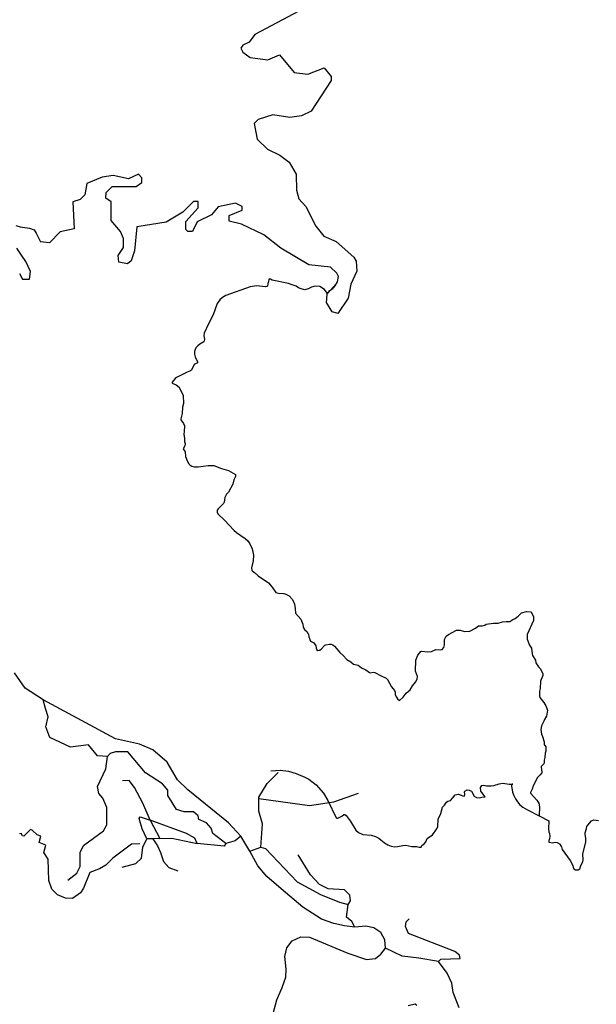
# Model space of a CAD drawing. Header units: millimetres. Extents: x 35 to 72953, y -43 to 70184.
# Tile 199 of 204: x 54346 to 56851, y 52872 to 57146. Entities that reach past the tile are written whole.
import ezdxf

# ---------------------------------------------------------------- set-up
doc = ezdxf.new("R2010")
doc.units = ezdxf.units.MM
doc.layers.add('roads_3', color=3, linetype='Continuous')

msp = doc.modelspace()

# ---------------------------------------------------------------- linework, layer by layer
at = {"layer": 'roads_3'}
for points in [[(55558.37, 57183.74), (55368.21, 57081.63), (55342.92, 57048.54), (55315.04, 57035.72), (55307.46, 57022.95), (55315.11, 57005.24), (55348.16, 56982.48), (55424.49, 56972.47), (55475.29, 56992.99), (55539.01, 56916.99), (55597.39, 56909.48), (55668.47, 56937.7), (55699.01, 56899.64), (55699.06, 56881.91), (55613.1, 56749.56), (55570.01, 56729.06), (55519.19, 56721.29), (55445.56, 56733.86), (55382.08, 56713.3), (55364.36, 56695.52), (55377.21, 56626.94), (55423.09, 56583.93), (55476.54, 56558.67), (55517.21, 56528.29), (55547.89, 56475.04), (55548.06, 56406.43), (55558.3, 56368.32), (55588.93, 56335.47), (55632.38, 56249.23), (55668.01, 56206.08), (55721.45, 56183.38), (55797.85, 56115.06), (55808.04, 56097.35), (55810.69, 56054.12), (55785.45, 55998.19), (55773, 55937.19), (55727.83, 55871.49), (55703.62, 55877.86), (55678.89, 55918.37), (55680.06, 55934.56), (55682.3, 55956.03), (55694.16, 55969.92), (55707.25, 55979.59), (55717.58, 55992.48), (55722.6, 56000.65), (55727, 56007.8), (55730.97, 56031.88), (55724.42, 56046.26), (55696.35, 56071.58), (55602.33, 56081.43), (55480.25, 56154.74), (55406.42, 56212.98), (55309.78, 56258.42), (55256.36, 56270.92), (55256.3, 56296.42), (55312.07, 56319.39), (55312.04, 56334.58), (55284.09, 56349.81), (55207.9, 56334.32), (55180.07, 56298.67), (55116.7, 56268.04), (55096.5, 56227.31), (55076.19, 56227.26), (55068.56, 56234.89), (55068.38, 56270.47), (55121.63, 56329.02), (55121.47, 56356.95), (55101.17, 56356.9), (55055.6, 56311.01), (54982.11, 56267.6), (54855.17, 56246.9), (54845.27, 56142.79), (54830.15, 56099.52), (54814.95, 56086.74), (54776.87, 56094.3), (54774.17, 56122.23), (54796.92, 56157.86), (54796.83, 56196), (54784.07, 56226.45), (54743.26, 56274.57), (54743.07, 56355.83), (54720.19, 56370.96), (54722.58, 56396.46), (54747.99, 56421.91), (54852.03, 56422.15), (54877.46, 56440.06), (54877.41, 56460.35), (54862.06, 56475.61), (54818.96, 56455.11), (54752.76, 56470.14), (54704.56, 56462.38), (54638.56, 56434.4), (54628.61, 56386.04), (54608.36, 56365.71), (54577.84, 56355.44), (54583.37, 56238.61), (54522.5, 56225.72), (54476.46, 56177.39), (54436.69, 56182.29)], [(54329.94, 56252.65), (54348.66, 56247.6), (54388.81, 56241.71), (54408.85, 56233.33), (54417.53, 56218.94), (54436.69, 56182.29)], [(54344.9, 56043.73), (54359.25, 56019.27), (54389.42, 56020.11), (54393.66, 56053.16), (54373.45, 56096.23), (54354.77, 56124.12), (54334.49, 56154.56)], [(55722.6, 56000.65), (55682.54, 55956.04), (55682.15, 55959.69), (55669.99, 55975.4), (55649.93, 55988.43), (55629.91, 55989.05), (55614.41, 55984.8), (55600.14, 55977.67), (55584.64, 55973.97), (55569.03, 55977.82), (55558.12, 55982.67), (55548.04, 55989.29), (55525.09, 55996), (55514.08, 56000.85), (55443.46, 56015.64), (55436.4, 56019.39), (55428.51, 56019.71), (55427.59, 56007.73), (55424.32, 56000.85), (55422.09, 55989.21), (55414.58, 55987.08), (55374.62, 55990.87), (55346.91, 55986.7), (55241.35, 55948.64), (55227.27, 55940.96), (55215.26, 55930.4), (55204.21, 55913.86), (55187.13, 55864.82), (55166.64, 55825.97), (55148.22, 55786.02), (55145.9, 55774.49), (55149.69, 55758.98), (55148.4, 55751.21), (55146.34, 55747.99), (55128.97, 55738.09), (55119.49, 55730.75), (55111.9, 55721.42), (55108.35, 55714.31), (55106.3, 55706.55), (55106.33, 55694.58), (55109.27, 55683.06), (55118.35, 55660.91), (55118.07, 55657.14), (55104.93, 55648.9), (55092.11, 55624.49), (55089.02, 55621.93), (55074.18, 55616.35), (55027.43, 55593.62), (55021.33, 55588.51), (55009.15, 55572.96), (55008.87, 55568.97), (55026.56, 55560.7), (55038.71, 55550.53), (55057.03, 55515.43), (55057.4, 55479.52), (55053.58, 55464.32), (55052.8, 55436.39), (55045.9, 55413.87), (55046.1, 55409.88), (55057.89, 55393.83), (55062.05, 55382.76), (55061.26, 55358.81), (55058.75, 55347.17), (55062, 55327.55), (55062.12, 55315.69), (55065.53, 55304.5), (55063.86, 55296.74), (55056.56, 55282.98), (55065.05, 55269.81), (55066.32, 55250.08), (55075.49, 55228.15), (55081.62, 55217.75), (55086.99, 55211.88), (55094.15, 55208.35), (55105.81, 55205.39), (55121.79, 55205.1), (55165.49, 55210.52), (55189.46, 55210.8), (55223.05, 55197.8), (55253.99, 55189.34), (55284.4, 55171.23), (55283.85, 55163.25), (55276.93, 55148.82), (55271.9, 55129.86), (55253.19, 55094.56), (55245.03, 55085.89), (55238.01, 55071.91), (55235.05, 55052.5), (55231.31, 55045.51), (55208.15, 55023.29), (55204.21, 55016.4), (55203.95, 55008.53), (55206.41, 55001), (55235.62, 54973.8), (55276.34, 54929.67), (55288.77, 54919.5), (55325.21, 54894.76), (55336.8, 54883.7), (55346.32, 54870.87), (55356.06, 54849.05), (55361.48, 54821.57), (55360.98, 54797.74), (55353.15, 54766.9), (55354.87, 54755.16), (55357.42, 54752.17), (55364.39, 54748.2), (55381.82, 54731.94), (55427.67, 54701.02), (55443.13, 54682.76), (55459.26, 54660.19), (55470.46, 54656.12), (55494.43, 54655.07), (55502.24, 54653.09), (55516.36, 54645.7), (55530.03, 54631.21), (55535.69, 54620.69), (55539.39, 54609.28), (55543.57, 54589.78), (55544.65, 54569.83), (55567.84, 54543.62), (55576.26, 54521.91), (55577.61, 54510.05), (55579.4, 54506.51), (55583.74, 54499.76), (55595.14, 54488.7), (55597.89, 54481.17), (55600.53, 54478.63), (55602.34, 54466.88), (55610.19, 54448.5), (55623.84, 54440.89), (55632.05, 54427.83), (55635.38, 54412.43), (55641.78, 54408.23), (55649.49, 54408.8), (55655.96, 54413.25), (55672.18, 54430.7), (55675.94, 54432.03), (55691.63, 54435.62), (55699.62, 54435.09), (55706.96, 54432), (55713.46, 54427.36), (55736.56, 54399.7), (55751.54, 54386.55), (55767.29, 54368.41), (55784.98, 54359.25), (55796.85, 54349.19), (55816.13, 54344.7), (55831.58, 54332.1), (55849.93, 54324.38), (55865.66, 54312.12), (55869.43, 54311.02), (55881.17, 54313.26), (55889.16, 54312.95), (55916.94, 54297.28), (55938.96, 54288.02), (55944.7, 54282.49), (55961.52, 54250.72), (55973.87, 54235.01), (55976.8, 54227.59), (55977.87, 54215.73), (55983.35, 54205.11), (55987.78, 54198.47), (55996.73, 54190.62), (56012.77, 54206.07), (56024.48, 54222.17), (56042.87, 54237.29), (56052.7, 54254.61), (56065.44, 54269.94), (56073.49, 54283.7), (56074.12, 54295.45), (56066.26, 54317.94), (56066.52, 54365.83), (56075.3, 54387.91), (56088.33, 54402.9), (56091.81, 54404.58), (56119.73, 54401.54), (56135.43, 54404.24), (56153.64, 54412.16), (56173.39, 54410.1), (56181.19, 54411.56), (56189.35, 54420.34), (56191.2, 54432.09), (56191.89, 54456.04), (56199.09, 54470.14), (56208.85, 54477.14), (56244.34, 54495.63), (56260.22, 54496.67), (56278.38, 54490.18), (56302.26, 54492.46), (56326.38, 54505.26), (56339.05, 54515.05), (56355.12, 54514.98), (56366.87, 54517.23), (56373.16, 54522.12), (56404.92, 54526.63), (56424.94, 54527.02), (56443.92, 54532.94), (56459.42, 54534.09), (56475.03, 54533.13), (56488.36, 54541.81), (56499.25, 54546.83), (56512.01, 54556.61), (56525.42, 54571.06), (56548.53, 54576.66), (56568.46, 54575.71), (56577.54, 54554.67), (56578.33, 54538.83), (56550.57, 54477.12), (56550.43, 54457.28), (56560.46, 54431.14), (56568.86, 54417.64), (56572.02, 54393.93), (56574.49, 54386.39), (56586.48, 54365.7), (56588.01, 54353.95), (56599.43, 54337.57), (56607.91, 54329.17), (56618.4, 54307.58), (56619.36, 54299.71), (56608.15, 54274.41), (56607.1, 54242.48), (56603.84, 54231.06), (56603.89, 54211.1), (56605.69, 54203.46), (56623.71, 54182.11), (56631.83, 54168.27), (56638.64, 54149.56), (56634.67, 54122.28), (56625.77, 54109.06), (56623.72, 54101.52), (56612.97, 54080.32), (56609.43, 54065.01), (56612.87, 54045.29), (56617.97, 54034.55), (56624.05, 54011.4), (56624.64, 53999.43), (56631.72, 53990.14), (56632.29, 53986.15), (56632.24, 53970.3), (56629.53, 53962.75), (56628.08, 53942.9), (56625, 53931.37), (56624.19, 53919.39), (56622.88, 53915.95), (56611.91, 53904.4), (56611.07, 53900.85), (56614.79, 53881.13), (56613.86, 53877.58), (56607.02, 53867.8), (56595.67, 53856.58), (56577.15, 53821.06), (56572.02, 53805.97), (56564.91, 53791.65), (56565.76, 53788.22), (56592.16, 53758.25), (56601.5, 53745.3), (56604.27, 53729.57), (56603.43, 53689.55)], [(55447.62, 52832.02), (55463.94, 52891.64), (55486.96, 52945.03), (55502.18, 52990.01), (55503.5, 53024.43), (55498.06, 53079.03), (55507.02, 53116.93), (55529.79, 53147.47), (55567.83, 53165.29), (55605.36, 53163.81), (55771.16, 53094.25), (55852.58, 53066.67), (55891.81, 53071.48), (55915.49, 53090.16), (55934.92, 53115.76), (55932.08, 53151.59), (55915.46, 53183.3), (55885.28, 53203.55), (55850, 53210.72), (55801.46, 53206.66), (55756.72, 53212.7), (55711.42, 53223.28), (55658.04, 53242.29), (55576.16, 53294.15), (55481.65, 53373.65), (55419.68, 53426.54), (55380.24, 53473.11), (55345.89, 53536.85), (55307.47, 53601.53), (55253.98, 53660.48), (55076.07, 53802.87), (55032.36, 53847.06), (54986.48, 53923.11), (54925.34, 53976.28), (54866.81, 54001.53), (54762.69, 54024.12), (54448.2, 54193.42), (54370.37, 54244.37), (54323.45, 54311.6)], [(55307.47, 53601.53), (55282.04, 53581.07), (55241.45, 53570.77), (55185.5, 53613.87), (55177.83, 53636.69), (55157.37, 53659.47), (55124.34, 53674.58), (55121.76, 53689.87), (55101.41, 53707.56), (55060.71, 53707.46), (55027.68, 53717.47), (54989.37, 53778.34), (54989.31, 53801.18), (54966.4, 53829.06), (54892.58, 53877.1), (54816.12, 53968.37), (54762.82, 53968.25), (54739.99, 53960.55), (54727.33, 53947.77), (54684.08, 53950.22), (54645.89, 53998.35), (54567.13, 53987.96), (54477.16, 54030.98), (54459.57, 54076.17), (54469.99, 54119.87), (54458.91, 54155.87), (54448.2, 54193.42)], [(54556.17, 53411.29), (54594.17, 53441.86), (54609.34, 53469.94), (54609.1, 53530.8), (54624.26, 53561.43), (54710.51, 53625.15), (54725.59, 53650.57), (54725.41, 53726.73), (54707.54, 53767.37), (54689.63, 53787.61), (54684.48, 53818.08), (54719.84, 53894.43), (54727.33, 53947.77)], [(55393.89, 53553.51), (55401.26, 53655.07), (55385.8, 53710.9), (55385.67, 53765.22), (55385.65, 53771.87), (55421.05, 53830.38), (55469.16, 53878.82)], [(55437.65, 53885.95), (55477.78, 53888.16), (55513.61, 53884.7), (55547.95, 53873.47), (55584.84, 53857.93), (55602.63, 53848.78), (55634.47, 53824.47), (55665.77, 53788.07), (55684.27, 53757.3), (55720.47, 53681.79), (55723.95, 53679.92), (55727.9, 53680.26), (55746.21, 53688.28), (55754.56, 53696.62), (55758.41, 53696.52), (55764.26, 53691.1), (55781.51, 53669.08), (55806.25, 53628.02), (55818.21, 53617.52), (55836.66, 53609.91), (55872.58, 53605.9), (55891.78, 53600.52), (55905.9, 53592.9), (55931.33, 53573.35), (55944.98, 53564.96), (55959.76, 53558.9), (55975.56, 53556.27), (55987.59, 53556.86), (56011.08, 53562.02), (56023.02, 53563.15), (56050.39, 53557.46), (56070.32, 53557.29), (56081.99, 53554.21), (56089.79, 53554.67), (56093.91, 53561), (56103.48, 53568.23), (56111.26, 53577.45), (56116.96, 53591.88), (56139.3, 53607.9), (56158.6, 53633.11), (56163.28, 53643.54), (56164.23, 53675.47), (56175.73, 53700.88), (56183.19, 53727.5), (56191.44, 53735.95), (56199.77, 53749.49), (56206.06, 53754.17), (56217.52, 53757.08), (56228.3, 53768.52), (56237.49, 53781.51), (56252.89, 53784.88), (56271.25, 53777.05), (56278.96, 53775.74), (56280.35, 53782.84), (56279.01, 53794.7), (56280.41, 53797.81), (56290.55, 53803.37), (56298.45, 53801.95), (56309.27, 53796.99), (56320.14, 53775.96), (56330.21, 53769.66), (56342.16, 53768.48), (56353.81, 53771.39), (56368.94, 53772.64), (56353.85, 53791.01), (56349.98, 53797.98), (56347.4, 53813.72), (56354.52, 53822.49), (56362.32, 53823.51), (56373.99, 53820.66), (56394.01, 53819.93), (56405.86, 53821.96), (56428.59, 53829.44), (56444.38, 53832.03), (56472.03, 53827.44), (56488.95, 53828.15), (56485.09, 53827.26), (56482.75, 53824.48), (56482.48, 53820.6), (56487.16, 53793.12), (56492.37, 53777.94), (56499.45, 53763.66), (56508.42, 53750.38), (56519.16, 53738.66), (56531.51, 53728.38), (56551.94, 53715.69), (56603.43, 53689.55), (56644.85, 53669.03), (56644, 53633.12), (56645.54, 53621.37), (56648.28, 53614.06), (56648.5, 53602.09), (56648.06, 53590.12), (56644.51, 53583.01), (56644.9, 53575.36), (56660.89, 53573.3), (56672.64, 53575.55), (56680.63, 53574.79), (56690.99, 53569.16), (56699.2, 53555.55), (56702.99, 53544.36), (56737.62, 53495.9), (56748.86, 53474.76), (56750.29, 53466.89), (56753.97, 53460.14), (56760.38, 53455.72), (56764.23, 53455.51), (56772.22, 53456.3), (56779.17, 53459.65), (56781.42, 53462.98), (56782.62, 53470.74), (56793.19, 53491.83), (56794.11, 53499.7), (56792.45, 53523.53), (56805.48, 53577.55), (56806.19, 53593.51), (56802.2, 53608.69), (56802.55, 53616.67), (56809.18, 53635.53), (56810.29, 53643.41), (56813.75, 53650.4), (56829.5, 53668.29), (56840.58, 53672.42), (56860.52, 53670.58)], [(54913.1, 53670.97), (54880.77, 53744.83), (54844.98, 53812.59), (54822.15, 53843.35), (54792.63, 53842.84)], [(55385.67, 53765.22), (55604.7, 53735.05), (55711.18, 53750.39), (55817.7, 53788.56)], [(54898.53, 53590.12), (54878.12, 53633.2), (54865.23, 53678.95), (54870.28, 53686.61), (54913.1, 53670.97), (54954.65, 53591.48)], [(55116.97, 53570.47), (55106.77, 53593.28), (55071.18, 53613.48), (54913.1, 53670.97)], [(54868.68, 53568.88), (54832.68, 53566.91), (54750.65, 53505.97), (54720.64, 53475.97), (54693.7, 53459.94), (54651.61, 53443.88), (54623.66, 53375.98), (54610.64, 53355.88), (54575.63, 53330.97), (54544.7, 53332.89), (54510.63, 53346.89), (54486.69, 53371.89), (54473.63, 53408.99), (54469.65, 53501.98), (54450.69, 53530.98), (54459.64, 53562.93), (54430.65, 53573.95), (54438.67, 53601.9), (54422.68, 53607.96), (54400.63, 53627.97), (54393.67, 53630.95), (54364.68, 53601.95), (54358.66, 53602.93), (54352.62, 53613.89), (54345.67, 53611.99)], [(54792.21, 53467.94), (54850.55, 53483.26), (54875.88, 53506.27), (54880.85, 53554.5), (54898.53, 53590.12)], [(54954.65, 53591.48), (54925.13, 53590.74), (54898.53, 53590.12)], [(54925.13, 53590.74), (54944.39, 53559.53), (54957.34, 53530.63), (54971.16, 53491.97), (54994.06, 53466.53), (55033.21, 53451.66)], [(54954.65, 53591.48), (55007.77, 53592.93), (55116.97, 53570.47)], [(55241.45, 53570.77), (55233.87, 53558.12), (55116.97, 53570.47)], [(55345.89, 53536.85), (55393.89, 53553.51), (55414.3, 53548.47), (55551.83, 53404.03), (55653.69, 53348.52), (55735.1, 53315.69), (55773.2, 53305.58)], [(55801.46, 53206.66), (55788.61, 53232.02), (55765.72, 53249.7), (55773.2, 53305.58), (55783.31, 53320.9), (55780.71, 53346.28), (55757.81, 53369.06), (55686.63, 53373.99), (55648.41, 53391.63), (55610.14, 53434.66), (55556.62, 53520.88)], [(56165.03, 53057.81), (56175.16, 53068.03), (56259.01, 53070.79), (56256.44, 53086.08), (56236.09, 53101.22), (56035.16, 53179.42), (56022.4, 53209.87), (56024.88, 53230.16), (56037.54, 53242.94)], [(56255.98, 52856.4), (56228.92, 52923.39), (56223.74, 52964.06), (56203.33, 53007.13), (56165.03, 53057.81), (56079.47, 53071.7), (56008.38, 53081.69), (55934.92, 53115.76)], [(56033.59, 52866.93), (56064.04, 52874.65), (56071.86, 52867.69)]]:
    msp.add_lwpolyline(points, dxfattribs=at)

doc.saveas('drawing.dxf')
